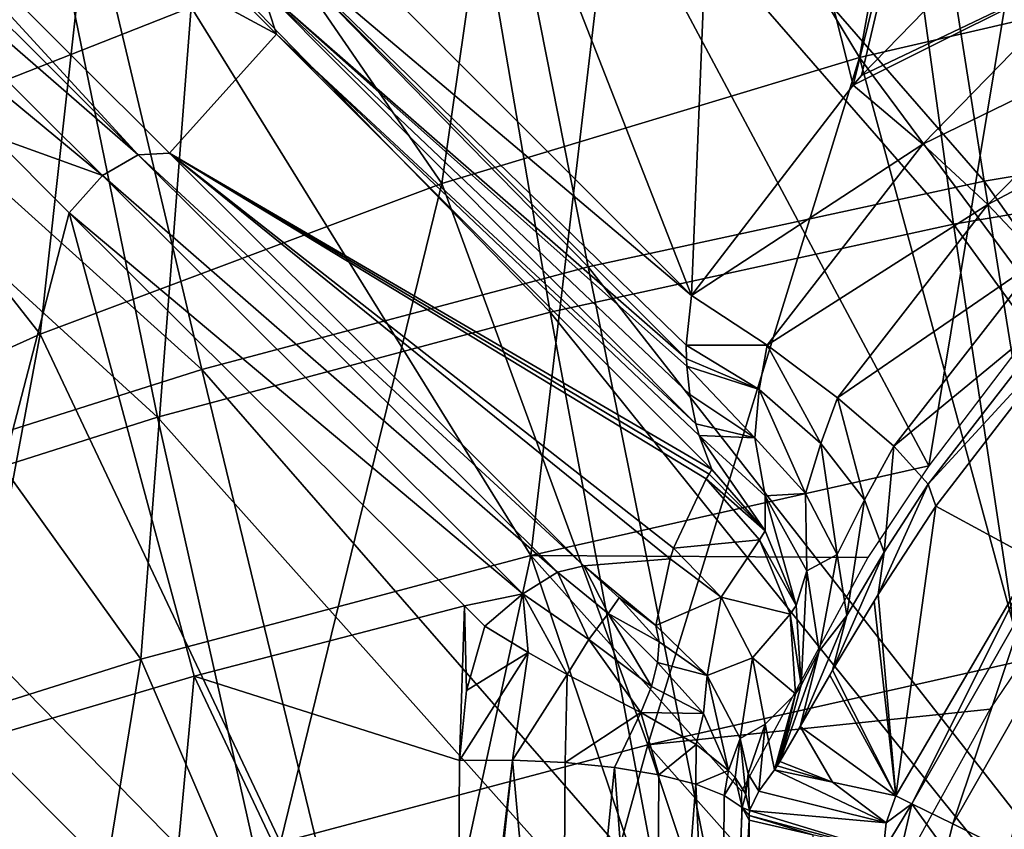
# Model space of a CAD drawing. Header units: millimetres. Extents: x -65 to 65, y -82 to 87.
# Tile 103 of 223: x -10.48 to -6.53, y 7.3 to 10.55. Entities that reach past the tile are written whole.
import ezdxf

# ---------------------------------------------------------------- set-up
doc = ezdxf.new("R2010")
doc.units = ezdxf.units.MM
doc.header["$LTSCALE"] = 101.851852
for name, color, linetype in [('10', 7, 'CONTINUOUS'), ('103', 7, 'CONTINUOUS'), ('105', 7, 'CONTINUOUS'), ('126', 7, 'CONTINUOUS'), ('127', 7, 'CONTINUOUS'), ('128', 7, 'CONTINUOUS'), ('129', 7, 'CONTINUOUS'), ('130', 7, 'CONTINUOUS'), ('133', 7, 'CONTINUOUS'), ('14', 7, 'CONTINUOUS'), ('215', 7, 'CONTINUOUS'), ('216', 7, 'CONTINUOUS'), ('41', 7, 'CONTINUOUS'), ('47', 7, 'CONTINUOUS'), ('470', 7, 'CONTINUOUS'), ('472', 7, 'CONTINUOUS'), ('474', 7, 'CONTINUOUS'), ('54', 7, 'CONTINUOUS'), ('55', 7, 'CONTINUOUS'), ('68', 7, 'CONTINUOUS'), ('73', 7, 'CONTINUOUS'), ('92', 7, 'CONTINUOUS')]:
    doc.layers.add(name, color=color, linetype=linetype)

msp = doc.modelspace()

# ---------------------------------------------------------------- linework, layer by layer
at = {"layer": '10', "color": 7, "linetype": 'CONTINUOUS', "true_color": 0xebebeb}
for points in [[(-7.1267, 12.6087, 122.98), (-5.0787, 10.0049, 124.0127), (-5.3873, 12.9917, 123.053), (-7.1267, 12.6087, 122.98)], [(-8.8184, 12.1232, 122.8884), (-6.7304, 9.7272, 123.9117), (-7.1267, 12.6087, 122.98), (-8.8184, 12.1232, 122.8884)], [(-6.7304, 9.7272, 123.9117), (-5.0787, 10.0049, 124.0127), (-7.1267, 12.6087, 122.98), (-6.7304, 9.7272, 123.9117)], [(-10.4527, 11.5418, 122.7801), (-8.3474, 9.3751, 123.7838), (-8.8184, 12.1232, 122.8884), (-10.4527, 11.5418, 122.7801)], [(-8.3474, 9.3751, 123.7838), (-6.7304, 9.7272, 123.9117), (-8.8184, 12.1232, 122.8884), (-8.3474, 9.3751, 123.7838)], [(-12.0204, 10.8717, 122.6573), (-9.9225, 8.9537, 123.631), (-10.4527, 11.5418, 122.7801), (-12.0204, 10.8717, 122.6573)], [(-9.9225, 8.9537, 123.631), (-8.3474, 9.3751, 123.7838), (-10.4527, 11.5418, 122.7801), (-9.9225, 8.9537, 123.631)], [(-11.449, 8.4681, 123.4553), (-9.9225, 8.9537, 123.631), (-12.0204, 10.8717, 122.6573), (-11.449, 8.4681, 123.4553)], [(-6.7304, 9.7272, 123.9117), (-4.7379, 6.9822, 124.8158), (-5.0787, 10.0049, 124.0127), (-6.7304, 9.7272, 123.9117)], [(-8.3474, 9.3751, 123.7838), (-6.2934, 6.818, 124.6966), (-6.7304, 9.7272, 123.9117), (-8.3474, 9.3751, 123.7838)], [(-6.2934, 6.818, 124.6966), (-4.7379, 6.9822, 124.8158), (-6.7304, 9.7272, 123.9117), (-6.2934, 6.818, 124.6966)], [(-9.9225, 8.9537, 123.631), (-7.8287, 6.6098, 124.5446), (-8.3474, 9.3751, 123.7838), (-9.9225, 8.9537, 123.631)], [(-7.8287, 6.6098, 124.5446), (-6.2934, 6.818, 124.6966), (-8.3474, 9.3751, 123.7838), (-7.8287, 6.6098, 124.5446)], [(-11.449, 8.4681, 123.4553), (-9.3398, 6.3601, 124.3612), (-9.9225, 8.9537, 123.631), (-11.449, 8.4681, 123.4553)], [(-9.3398, 6.3601, 124.3612), (-7.8287, 6.6098, 124.5446), (-9.9225, 8.9537, 123.631), (-9.3398, 6.3601, 124.3612)], [(-10.8227, 6.0719, 124.1477), (-9.3398, 6.3601, 124.3612), (-11.449, 8.4681, 123.4553), (-10.8227, 6.0719, 124.1477)]]:
    msp.add_3dface(points, dxfattribs=at)
at = {"layer": '103', "color": 7, "linetype": 'CONTINUOUS', "true_color": 0xebebeb}
for points in [[(-9.4457, 10.4891, 118.2559), (-10.9548, 11.9975, 117.4245), (-9.5071, 10.6779, 117.9993), (-9.4457, 10.4891, 118.2559)], [(-9.5187, 11.1797, 117.6617), (-7.7812, 9.4418, 118.5305), (-9.5404, 10.929, 117.7855), (-9.5187, 11.1797, 117.6617)], [(-9.5404, 10.929, 117.7855), (-7.7812, 9.4418, 118.5305), (-7.8022, 9.2426, 118.6145), (-9.5404, 10.929, 117.7855)], [(-7.801, 9.1876, 118.6471), (-9.5404, 10.929, 117.7855), (-7.8022, 9.2426, 118.6145), (-7.801, 9.1876, 118.6471)], [(-9.5404, 10.929, 117.7855), (-7.801, 9.1876, 118.6471), (-9.5071, 10.6779, 117.9993), (-9.5404, 10.929, 117.7855)], [(-9.4457, 10.4891, 118.2559), (-9.5071, 10.6779, 117.9993), (-7.7633, 8.9268, 118.8581), (-9.4457, 10.4891, 118.2559)], [(-7.801, 9.1876, 118.6471), (-7.7992, 9.1582, 118.6661), (-9.5071, 10.6779, 117.9993), (-7.801, 9.1876, 118.6471)], [(-9.5071, 10.6779, 117.9993), (-7.7992, 9.1582, 118.6661), (-7.7871, 9.045, 118.7502), (-9.5071, 10.6779, 117.9993)], [(-7.7633, 8.9268, 118.8581), (-9.5071, 10.6779, 117.9993), (-7.7871, 9.045, 118.7502), (-7.7633, 8.9268, 118.8581)], [(-7.6993, 8.7438, 119.0943), (-9.4457, 10.4891, 118.2559), (-7.7506, 8.8803, 118.9077), (-7.6993, 8.7438, 119.0943)], [(-9.4457, 10.4891, 118.2559), (-7.7633, 8.9268, 118.8581), (-7.7506, 8.8803, 118.9077), (-9.4457, 10.4891, 118.2559)]]:
    msp.add_3dface(points, dxfattribs=at)
at = {"layer": '105', "color": 7, "linetype": 'CONTINUOUS', "true_color": 0xebebeb}
for points in [[(-11.656, 11.6545, 120.0966), (-9.9998, 10.0055, 120.9701), (-11.8034, 11.5751, 120.2179), (-11.656, 11.6545, 120.0966)], [(-11.656, 11.6545, 120.0966), (-11.4241, 11.5557, 119.9915), (-9.9998, 10.0055, 120.9701), (-11.656, 11.6545, 120.0966)], [(-11.8367, 11.3265, 120.3369), (-11.8034, 11.5751, 120.2179), (-10.1434, 9.9226, 121.0936), (-11.8367, 11.3265, 120.3369)], [(-11.8034, 11.5751, 120.2179), (-9.9998, 10.0055, 120.9701), (-10.1434, 9.9226, 121.0936), (-11.8034, 11.5751, 120.2179)], [(-11.4241, 11.5557, 119.9915), (-9.8745, 10.0124, 120.8044), (-9.9998, 10.0055, 120.9701), (-11.4241, 11.5557, 119.9915)], [(-10.5861, 10.0813, 121.0013), (-11.8367, 11.3265, 120.3369), (-10.1434, 9.9226, 121.0936), (-10.5861, 10.0813, 121.0013)], [(-10.2764, 9.7734, 121.1557), (-10.5861, 10.0813, 121.0013), (-10.1434, 9.9226, 121.0936), (-10.2764, 9.7734, 121.1557)], [(-9.9998, 10.0055, 120.9701), (-8.3182, 8.3317, 121.742), (-10.1434, 9.9226, 121.0936), (-9.9998, 10.0055, 120.9701)], [(-9.8745, 10.0124, 120.8044), (-8.2126, 8.3579, 121.5664), (-9.9998, 10.0055, 120.9701), (-9.8745, 10.0124, 120.8044)], [(-9.9998, 10.0055, 120.9701), (-8.2126, 8.3579, 121.5664), (-8.3182, 8.3317, 121.742), (-9.9998, 10.0055, 120.9701)], [(-8.4578, 8.2452, 121.8676), (-10.2764, 9.7734, 121.1557), (-10.1434, 9.9226, 121.0936), (-8.4578, 8.2452, 121.8676)], [(-8.3182, 8.3317, 121.742), (-8.4578, 8.2452, 121.8676), (-10.1434, 9.9226, 121.0936), (-8.3182, 8.3317, 121.742)], [(-8.6911, 8.1977, 121.8854), (-10.2764, 9.7734, 121.1557), (-8.4578, 8.2452, 121.8676), (-8.6911, 8.1977, 121.8854)], [(-8.6098, 8.1163, 121.9203), (-8.6911, 8.1977, 121.8854), (-8.4578, 8.2452, 121.8676), (-8.6098, 8.1163, 121.9203)]]:
    msp.add_3dface(points, dxfattribs=at)
at = {"layer": '126', "color": 7, "linetype": 'CONTINUOUS', "true_color": 0xebebeb}
for points in [[(-8.7248, 5.4447, 122.5293), (-8.7244, 5.5129, 122.515), (-8.4987, 7.5783, 122.0527), (-8.7248, 5.4447, 122.5293)], [(-8.7248, 5.4447, 122.5293), (-8.4987, 7.5783, 122.0527), (-8.3017, 5.4326, 122.5101), (-8.7248, 5.4447, 122.5293)], [(-8.7244, 5.5129, 122.515), (-8.7234, 5.6879, 122.4778), (-8.4987, 7.5783, 122.0527), (-8.7244, 5.5129, 122.515)], [(-8.7234, 5.6879, 122.4778), (-8.7114, 7.5767, 122.0408), (-8.4987, 7.5783, 122.0527), (-8.7234, 5.6879, 122.4778)], [(-8.4987, 7.5783, 122.0527), (-8.2883, 7.5689, 122.0205), (-8.3017, 5.4326, 122.5101), (-8.4987, 7.5783, 122.0527)], [(-8.2883, 7.5689, 122.0205), (-8.0897, 7.549, 121.9457), (-8.3017, 5.4326, 122.5101), (-8.2883, 7.5689, 122.0205)], [(-8.3017, 5.4326, 122.5101), (-8.0897, 7.549, 121.9457), (-7.9252, 5.3907, 122.3199), (-8.3017, 5.4326, 122.5101)], [(-8.0897, 7.549, 121.9457), (-7.9121, 7.5195, 121.8319), (-7.9252, 5.3907, 122.3199), (-8.0897, 7.549, 121.9457)], [(-7.9121, 7.5195, 121.8319), (-7.7634, 7.4817, 121.684), (-7.9252, 5.3907, 122.3199), (-7.9121, 7.5195, 121.8319)], [(-7.9252, 5.3907, 122.3199), (-7.7634, 7.4817, 121.684), (-7.6632, 5.321, 121.994), (-7.9252, 5.3907, 122.3199)], [(-7.7634, 7.4817, 121.684), (-7.6504, 7.4374, 121.5089), (-7.6632, 5.321, 121.994), (-7.7634, 7.4817, 121.684)], [(-7.6504, 7.4374, 121.5089), (-7.5782, 7.3885, 121.3145), (-7.6632, 5.321, 121.994), (-7.6504, 7.4374, 121.5089)], [(-7.5782, 7.3885, 121.3145), (-7.5502, 7.3374, 121.1096), (-7.6632, 5.321, 121.994), (-7.5782, 7.3885, 121.3145)], [(-7.5502, 7.3374, 121.1096), (-7.5624, 5.3081, 121.5762), (-7.6632, 5.321, 121.994), (-7.5502, 7.3374, 121.1096)]]:
    msp.add_3dface(points, dxfattribs=at)
at = {"layer": '127', "color": 7, "linetype": 'CONTINUOUS', "true_color": 0xebebeb}
for points in [[(-8.6833, 7.8579, 121.9745), (-8.6098, 8.1163, 121.9203), (-8.4359, 8.0103, 121.9557), (-8.6833, 7.8579, 121.9745)], [(-8.7114, 7.5767, 122.0408), (-8.6833, 7.8579, 121.9745), (-8.4359, 8.0103, 121.9557), (-8.7114, 7.5767, 122.0408)], [(-8.4987, 7.5783, 122.0527), (-8.7114, 7.5767, 122.0408), (-8.4359, 8.0103, 121.9557), (-8.4987, 7.5783, 122.0527)], [(-8.2793, 7.9221, 121.9519), (-8.4987, 7.5783, 122.0527), (-8.4359, 8.0103, 121.9557), (-8.2793, 7.9221, 121.9519)], [(-8.2883, 7.5689, 122.0205), (-8.4987, 7.5783, 122.0527), (-8.2793, 7.9221, 121.9519), (-8.2883, 7.5689, 122.0205)], [(-7.9839, 7.7696, 121.8516), (-8.2883, 7.5689, 122.0205), (-8.2793, 7.9221, 121.9519), (-7.9839, 7.7696, 121.8516)], [(-8.0897, 7.549, 121.9457), (-8.2883, 7.5689, 122.0205), (-7.9839, 7.7696, 121.8516), (-8.0897, 7.549, 121.9457)], [(-7.9121, 7.5195, 121.8319), (-8.0897, 7.549, 121.9457), (-7.9839, 7.7696, 121.8516), (-7.9121, 7.5195, 121.8319)], [(-7.7625, 7.6418, 121.6692), (-7.9121, 7.5195, 121.8319), (-7.9839, 7.7696, 121.8516), (-7.7625, 7.6418, 121.6692)], [(-7.7634, 7.4817, 121.684), (-7.9121, 7.5195, 121.8319), (-7.7625, 7.6418, 121.6692), (-7.7634, 7.4817, 121.684)], [(-7.6321, 7.5372, 121.4673), (-7.7634, 7.4817, 121.684), (-7.7625, 7.6418, 121.6692), (-7.6321, 7.5372, 121.4673)], [(-7.6504, 7.4374, 121.5089), (-7.7634, 7.4817, 121.684), (-7.6321, 7.5372, 121.4673), (-7.6504, 7.4374, 121.5089)], [(-7.6063, 7.5089, 121.406), (-7.6504, 7.4374, 121.5089), (-7.6321, 7.5372, 121.4673), (-7.6063, 7.5089, 121.406)], [(-7.5782, 7.3885, 121.3145), (-7.6504, 7.4374, 121.5089), (-7.6063, 7.5089, 121.406), (-7.5782, 7.3885, 121.3145)], [(-7.5631, 7.4418, 121.2504), (-7.5782, 7.3885, 121.3145), (-7.6063, 7.5089, 121.406), (-7.5631, 7.4418, 121.2504)], [(-7.5479, 7.3765, 121.0812), (-7.5782, 7.3885, 121.3145), (-7.5631, 7.4418, 121.2504), (-7.5479, 7.3765, 121.0812)], [(-7.5494, 7.357, 121.0955), (-7.5502, 7.3374, 121.1096), (-7.5782, 7.3885, 121.3145), (-7.5494, 7.357, 121.0955)], [(-7.5479, 7.3765, 121.0812), (-7.5494, 7.357, 121.0955), (-7.5782, 7.3885, 121.3145), (-7.5479, 7.3765, 121.0812)]]:
    msp.add_3dface(points, dxfattribs=at)
at = {"layer": '128', "color": 7, "linetype": 'CONTINUOUS', "true_color": 0xebebeb}
for points in [[(-7.7106, 8.7252, 119.1787), (-7.6993, 8.7438, 119.0943), (-7.4854, 8.4974, 119.0691), (-7.7106, 8.7252, 119.1787)], [(-7.7218, 8.7066, 119.2633), (-7.7106, 8.7252, 119.1787), (-7.4854, 8.4974, 119.0691), (-7.7218, 8.7066, 119.2633)], [(-7.5085, 8.4613, 119.2378), (-7.7218, 8.7066, 119.2633), (-7.4854, 8.4974, 119.0691), (-7.5085, 8.4613, 119.2378)], [(-7.3618, 8.1983, 119.0203), (-7.5085, 8.4613, 119.2378), (-7.4854, 8.4974, 119.0691), (-7.3618, 8.1983, 119.0203)], [(-7.3848, 8.1635, 119.1889), (-7.5085, 8.4613, 119.2378), (-7.3618, 8.1983, 119.0203), (-7.3848, 8.1635, 119.1889)], [(-7.3416, 7.8786, 118.953), (-7.3848, 8.1635, 119.1889), (-7.3618, 8.1983, 119.0203), (-7.3416, 7.8786, 118.953)], [(-7.3637, 7.845, 119.1218), (-7.3848, 8.1635, 119.1889), (-7.3416, 7.8786, 118.953), (-7.3637, 7.845, 119.1218)], [(-7.4271, 7.5726, 118.8746), (-7.3637, 7.845, 119.1218), (-7.3416, 7.8786, 118.953), (-7.4271, 7.5726, 118.8746)], [(-7.4374, 7.5562, 118.9591), (-7.4477, 7.5397, 119.0436), (-7.3637, 7.845, 119.1218), (-7.4374, 7.5562, 118.9591)], [(-7.4271, 7.5726, 118.8746), (-7.4374, 7.5562, 118.9591), (-7.3637, 7.845, 119.1218), (-7.4271, 7.5726, 118.8746)]]:
    msp.add_3dface(points, dxfattribs=at)
at = {"layer": '129', "color": 7, "linetype": 'CONTINUOUS', "true_color": 0xebebeb}
for points in [[(-7.8022, 9.2426, 118.6145), (-7.7812, 9.4418, 118.5305), (-7.478, 9.2424, 118.5691), (-7.8022, 9.2426, 118.6145)], [(-7.801, 9.1876, 118.6471), (-7.8022, 9.2426, 118.6145), (-7.5096, 9.0642, 118.6173), (-7.801, 9.1876, 118.6471)], [(-7.8022, 9.2426, 118.6145), (-7.478, 9.2424, 118.5691), (-7.5096, 9.0642, 118.6173), (-7.8022, 9.2426, 118.6145)], [(-7.5096, 9.0642, 118.6173), (-7.478, 9.2424, 118.5691), (-7.2618, 8.8486, 118.5179), (-7.5096, 9.0642, 118.6173)], [(-7.478, 9.2424, 118.5691), (-7.1949, 9.0315, 118.4764), (-7.2618, 8.8486, 118.5179), (-7.478, 9.2424, 118.5691)], [(-7.7992, 9.1582, 118.6661), (-7.801, 9.1876, 118.6471), (-7.5096, 9.0642, 118.6173), (-7.7992, 9.1582, 118.6661)], [(-7.7871, 9.045, 118.7502), (-7.7992, 9.1582, 118.6661), (-7.5273, 8.871, 118.723), (-7.7871, 9.045, 118.7502)], [(-7.7992, 9.1582, 118.6661), (-7.5096, 9.0642, 118.6173), (-7.5273, 8.871, 118.723), (-7.7992, 9.1582, 118.6661)], [(-7.7633, 8.9268, 118.8581), (-7.7871, 9.045, 118.7502), (-7.5273, 8.871, 118.723), (-7.7633, 8.9268, 118.8581)], [(-7.5273, 8.871, 118.723), (-7.5096, 9.0642, 118.6173), (-7.3235, 8.6482, 118.6299), (-7.5273, 8.871, 118.723)], [(-7.5096, 9.0642, 118.6173), (-7.2618, 8.8486, 118.5179), (-7.3235, 8.6482, 118.6299), (-7.5096, 9.0642, 118.6173)], [(-7.2618, 8.8486, 118.5179), (-7.1949, 9.0315, 118.4764), (-7.0877, 8.6224, 118.3274), (-7.2618, 8.8486, 118.5179)], [(-7.1949, 9.0315, 118.4764), (-6.9697, 8.8373, 118.265), (-7.0877, 8.6224, 118.3274), (-7.1949, 9.0315, 118.4764)], [(-7.7506, 8.8803, 118.9077), (-7.7633, 8.9268, 118.8581), (-7.5273, 8.871, 118.723), (-7.7506, 8.8803, 118.9077)], [(-7.6993, 8.7438, 119.0943), (-7.7506, 8.8803, 118.9077), (-7.4854, 8.4974, 119.0691), (-7.6993, 8.7438, 119.0943)], [(-7.4854, 8.4974, 119.0691), (-7.7506, 8.8803, 118.9077), (-7.4855, 8.6379, 118.8662), (-7.4854, 8.4974, 119.0691)], [(-7.7506, 8.8803, 118.9077), (-7.5273, 8.871, 118.723), (-7.4855, 8.6379, 118.8662), (-7.7506, 8.8803, 118.9077)], [(-7.5273, 8.871, 118.723), (-7.3235, 8.6482, 118.6299), (-7.4855, 8.6379, 118.8662), (-7.5273, 8.871, 118.723)], [(-7.3235, 8.6482, 118.6299), (-7.2618, 8.8486, 118.5179), (-7.1963, 8.4027, 118.477), (-7.3235, 8.6482, 118.6299)], [(-7.2618, 8.8486, 118.5179), (-7.0877, 8.6224, 118.3274), (-7.1963, 8.4027, 118.477), (-7.2618, 8.8486, 118.5179)], [(-7.0877, 8.6224, 118.3274), (-6.9697, 8.8373, 118.265), (-7.0079, 8.4123, 118.0681), (-7.0877, 8.6224, 118.3274)], [(-6.9697, 8.8373, 118.265), (-6.8322, 8.6856, 117.963), (-7.0079, 8.4123, 118.0681), (-6.9697, 8.8373, 118.265)], [(-7.4855, 8.6379, 118.8662), (-7.3235, 8.6482, 118.6299), (-7.3182, 8.3381, 118.7615), (-7.4855, 8.6379, 118.8662)], [(-7.3235, 8.6482, 118.6299), (-7.1963, 8.4027, 118.477), (-7.3182, 8.3381, 118.7615), (-7.3235, 8.6482, 118.6299)], [(-6.8009, 8.5965, 117.6105), (-7.0321, 8.2424, 117.7692), (-6.8322, 8.6856, 117.963), (-6.8009, 8.5965, 117.6105)], [(-6.8322, 8.6856, 117.963), (-7.0321, 8.2424, 117.7692), (-7.0079, 8.4123, 118.0681), (-6.8322, 8.6856, 117.963)], [(-7.3618, 8.1983, 119.0203), (-7.4854, 8.4974, 119.0691), (-7.4855, 8.6379, 118.8662), (-7.3618, 8.1983, 119.0203)], [(-7.3618, 8.1983, 119.0203), (-7.4855, 8.6379, 118.8662), (-7.3182, 8.3381, 118.7615), (-7.3618, 8.1983, 119.0203)], [(-7.1963, 8.4027, 118.477), (-7.0877, 8.6224, 118.3274), (-7.1585, 8.1589, 118.2795), (-7.1963, 8.4027, 118.477)], [(-7.0877, 8.6224, 118.3274), (-7.0079, 8.4123, 118.0681), (-7.1585, 8.1589, 118.2795), (-7.0877, 8.6224, 118.3274)], [(-7.0321, 8.2424, 117.7692), (-7.215, 7.9391, 118.0582), (-7.0079, 8.4123, 118.0681), (-7.0321, 8.2424, 117.7692)], [(-7.0079, 8.4123, 118.0681), (-7.215, 7.9391, 118.0582), (-7.1585, 8.1589, 118.2795), (-7.0079, 8.4123, 118.0681)], [(-7.3182, 8.3381, 118.7615), (-7.1963, 8.4027, 118.477), (-7.2694, 8.0157, 118.6114), (-7.3182, 8.3381, 118.7615)], [(-7.1963, 8.4027, 118.477), (-7.1585, 8.1589, 118.2795), (-7.2694, 8.0157, 118.6114), (-7.1963, 8.4027, 118.477)], [(-7.3416, 7.8786, 118.953), (-7.3618, 8.1983, 119.0203), (-7.3182, 8.3381, 118.7615), (-7.3416, 7.8786, 118.953)], [(-7.3416, 7.8786, 118.953), (-7.3182, 8.3381, 118.7615), (-7.2694, 8.0157, 118.6114), (-7.3416, 7.8786, 118.953)], [(-7.0321, 8.2424, 117.7692), (-7.0483, 8.2164, 117.7879), (-7.215, 7.9391, 118.0582), (-7.0321, 8.2424, 117.7692)], [(-7.215, 7.9391, 118.0582), (-7.3446, 7.7134, 118.4309), (-7.1585, 8.1589, 118.2795), (-7.215, 7.9391, 118.0582)], [(-7.1585, 8.1589, 118.2795), (-7.3446, 7.7134, 118.4309), (-7.2694, 8.0157, 118.6114), (-7.1585, 8.1589, 118.2795)], [(-7.3446, 7.7134, 118.4309), (-7.4271, 7.5726, 118.8746), (-7.2694, 8.0157, 118.6114), (-7.3446, 7.7134, 118.4309)], [(-7.4271, 7.5726, 118.8746), (-7.3416, 7.8786, 118.953), (-7.2694, 8.0157, 118.6114), (-7.4271, 7.5726, 118.8746)], [(-7.215, 7.9391, 118.0582), (-7.2264, 7.9196, 118.0837), (-7.3446, 7.7134, 118.4309), (-7.215, 7.9391, 118.0582)]]:
    msp.add_3dface(points, dxfattribs=at)
at = {"layer": '130', "color": 7, "linetype": 'CONTINUOUS', "true_color": 0xebebeb}
for points in [[(-7.099, 10.324, 118.3614), (-6.3943, 11.048, 118.223), (-6.1399, 10.7822, 118.2724), (-7.099, 10.324, 118.3614)], [(-7.1324, 10.2855, 118.3688), (-7.099, 10.324, 118.3614), (-6.1399, 10.7822, 118.2724), (-7.1324, 10.2855, 118.3688)], [(-7.1324, 10.2855, 118.3688), (-6.1399, 10.7822, 118.2724), (-6.8536, 10.0486, 118.4136), (-7.1324, 10.2855, 118.3688)], [(-6.1399, 10.7822, 118.2724), (-5.9035, 10.51, 118.1855), (-6.8536, 10.0486, 118.4136), (-6.1399, 10.7822, 118.2724)], [(-6.8536, 10.0486, 118.4136), (-5.9035, 10.51, 118.1855), (-6.5919, 9.8058, 118.3239), (-6.8536, 10.0486, 118.4136)], [(-5.9035, 10.51, 118.1855), (-5.7175, 10.2684, 117.9742), (-6.5919, 9.8058, 118.3239), (-5.9035, 10.51, 118.1855)], [(-7.7812, 9.4418, 118.5305), (-7.1324, 10.2855, 118.3688), (-6.8536, 10.0486, 118.4136), (-7.7812, 9.4418, 118.5305)], [(-6.5919, 9.8058, 118.3239), (-5.7175, 10.2684, 117.9742), (-6.3848, 9.5869, 118.1126), (-6.5919, 9.8058, 118.3239)], [(-7.478, 9.2424, 118.5691), (-7.7812, 9.4418, 118.5305), (-6.8536, 10.0486, 118.4136), (-7.478, 9.2424, 118.5691)], [(-7.478, 9.2424, 118.5691), (-6.8536, 10.0486, 118.4136), (-6.5919, 9.8058, 118.3239), (-7.478, 9.2424, 118.5691)], [(-7.1949, 9.0315, 118.4764), (-7.478, 9.2424, 118.5691), (-6.5919, 9.8058, 118.3239), (-7.1949, 9.0315, 118.4764)], [(-7.1949, 9.0315, 118.4764), (-6.5919, 9.8058, 118.3239), (-6.3848, 9.5869, 118.1126), (-7.1949, 9.0315, 118.4764)], [(-6.9697, 8.8373, 118.265), (-7.1949, 9.0315, 118.4764), (-6.3848, 9.5869, 118.1126), (-6.9697, 8.8373, 118.265)], [(-6.9697, 8.8373, 118.265), (-6.3848, 9.5869, 118.1126), (-6.2604, 9.4215, 117.8083), (-6.9697, 8.8373, 118.265)], [(-6.8322, 8.6856, 117.963), (-6.9697, 8.8373, 118.265), (-6.2604, 9.4215, 117.8083), (-6.8322, 8.6856, 117.963)], [(-6.2334, 9.3344, 117.4516), (-6.8322, 8.6856, 117.963), (-6.2604, 9.4215, 117.8083), (-6.2334, 9.3344, 117.4516)], [(-6.2334, 9.3344, 117.4516), (-6.8009, 8.5965, 117.6105), (-6.8322, 8.6856, 117.963), (-6.2334, 9.3344, 117.4516)]]:
    msp.add_3dface(points, dxfattribs=at)
at = {"layer": '133', "color": 7, "linetype": 'CONTINUOUS', "true_color": 0xebebeb}
for points in [[(-7.853, 8.4287, 120.4328), (-7.7218, 8.7066, 119.2633), (-7.5085, 8.4613, 119.2378), (-7.853, 8.4287, 120.4328)], [(-7.853, 8.4287, 120.4328), (-7.5085, 8.4613, 119.2378), (-7.6615, 8.2322, 120.3721), (-7.853, 8.4287, 120.4328)], [(-7.5085, 8.4613, 119.2378), (-7.3848, 8.1635, 119.1889), (-7.6615, 8.2322, 120.3721), (-7.5085, 8.4613, 119.2378)], [(-7.8672, 8.3861, 120.5968), (-7.853, 8.4287, 120.4328), (-7.6615, 8.2322, 120.3721), (-7.8672, 8.3861, 120.5968)], [(-7.9243, 8.1184, 121.5453), (-7.8672, 8.3861, 120.5968), (-7.6615, 8.2322, 120.3721), (-7.9243, 8.1184, 121.5453)], [(-7.9243, 8.1184, 121.5453), (-7.6615, 8.2322, 120.3721), (-7.7187, 7.918, 121.431), (-7.9243, 8.1184, 121.5453)], [(-7.6615, 8.2322, 120.3721), (-7.5368, 7.9885, 120.3214), (-7.7187, 7.918, 121.431), (-7.6615, 8.2322, 120.3721)], [(-7.6615, 8.2322, 120.3721), (-7.3848, 8.1635, 119.1889), (-7.5368, 7.9885, 120.3214), (-7.6615, 8.2322, 120.3721)], [(-7.3848, 8.1635, 119.1889), (-7.3637, 7.845, 119.1218), (-7.5368, 7.9885, 120.3214), (-7.3848, 8.1635, 119.1889)], [(-7.7187, 7.918, 121.431), (-7.5368, 7.9885, 120.3214), (-7.5854, 7.6651, 121.2725), (-7.7187, 7.918, 121.431)], [(-7.5368, 7.9885, 120.3214), (-7.4852, 7.7222, 120.2582), (-7.5854, 7.6651, 121.2725), (-7.5368, 7.9885, 120.3214)], [(-7.5368, 7.9885, 120.3214), (-7.3637, 7.845, 119.1218), (-7.4852, 7.7222, 120.2582), (-7.5368, 7.9885, 120.3214)], [(-7.3637, 7.845, 119.1218), (-7.4477, 7.5397, 119.0436), (-7.4852, 7.7222, 120.2582), (-7.3637, 7.845, 119.1218)], [(-7.5854, 7.6651, 121.2725), (-7.4852, 7.7222, 120.2582), (-7.5532, 7.5241, 121.18), (-7.5854, 7.6651, 121.2725)], [(-7.4852, 7.7222, 120.2582), (-7.511, 7.4538, 120.1906), (-7.5532, 7.5241, 121.18), (-7.4852, 7.7222, 120.2582)], [(-7.4477, 7.5397, 119.0436), (-7.511, 7.4538, 120.1906), (-7.4852, 7.7222, 120.2582), (-7.4477, 7.5397, 119.0436)], [(-7.511, 7.4538, 120.1906), (-7.5479, 7.3765, 121.0812), (-7.5532, 7.5241, 121.18), (-7.511, 7.4538, 120.1906)]]:
    msp.add_3dface(points, dxfattribs=at)
at = {"layer": '14', "color": 7, "linetype": 'CONTINUOUS', "true_color": 0xebebeb}
for points in [[(-10.2764, 9.7734, 121.1557), (-10.8427, 7.5994, 121.6303), (-10.5861, 10.0813, 121.0013), (-10.2764, 9.7734, 121.1557)], [(-9.7761, 7.9147, 121.7642), (-10.8427, 7.5994, 121.6303), (-10.2764, 9.7734, 121.1557), (-9.7761, 7.9147, 121.7642)], [(-8.6911, 8.1977, 121.8854), (-9.7761, 7.9147, 121.7642), (-10.2764, 9.7734, 121.1557), (-8.6911, 8.1977, 121.8854)], [(-8.6911, 8.1977, 121.8854), (-8.7114, 7.5767, 122.0408), (-9.7761, 7.9147, 121.7642), (-8.6911, 8.1977, 121.8854)], [(-8.6833, 7.8579, 121.9745), (-8.7114, 7.5767, 122.0408), (-8.6911, 8.1977, 121.8854), (-8.6833, 7.8579, 121.9745)], [(-8.6098, 8.1163, 121.9203), (-8.6833, 7.8579, 121.9745), (-8.6911, 8.1977, 121.8854), (-8.6098, 8.1163, 121.9203)], [(-9.7761, 7.9147, 121.7642), (-10.0046, 5.4626, 122.2938), (-10.8427, 7.5994, 121.6303), (-9.7761, 7.9147, 121.7642)], [(-8.7234, 5.6879, 122.4778), (-10.0046, 5.4626, 122.2938), (-9.7761, 7.9147, 121.7642), (-8.7234, 5.6879, 122.4778)], [(-8.7114, 7.5767, 122.0408), (-8.7234, 5.6879, 122.4778), (-9.7761, 7.9147, 121.7642), (-8.7114, 7.5767, 122.0408)], [(-10.0046, 5.4626, 122.2938), (-11.263, 5.2129, 122.0861), (-10.8427, 7.5994, 121.6303), (-10.0046, 5.4626, 122.2938)]]:
    msp.add_3dface(points, dxfattribs=at)
at = {"layer": '215', "color": 7, "linetype": 'CONTINUOUS', "true_color": 0xebebeb}
for points in [[(-7.9243, 8.1184, 121.5453), (-7.7187, 7.918, 121.431), (-7.9108, 8.0529, 121.6468), (-7.9243, 8.1184, 121.5453)], [(-7.7187, 7.918, 121.431), (-7.9167, 7.9697, 121.7348), (-7.9108, 8.0529, 121.6468), (-7.7187, 7.918, 121.431)], [(-7.9418, 7.8733, 121.8047), (-7.9167, 7.9697, 121.7348), (-7.7323, 7.7659, 121.6127), (-7.9418, 7.8733, 121.8047)], [(-7.9167, 7.9697, 121.7348), (-7.7187, 7.918, 121.431), (-7.7323, 7.7659, 121.6127), (-7.9167, 7.9697, 121.7348)], [(-7.7187, 7.918, 121.431), (-7.6321, 7.5372, 121.4673), (-7.7323, 7.7659, 121.6127), (-7.7187, 7.918, 121.431)], [(-7.6321, 7.5372, 121.4673), (-7.7187, 7.918, 121.431), (-7.5854, 7.6651, 121.2725), (-7.6321, 7.5372, 121.4673)], [(-7.9839, 7.7696, 121.8516), (-7.9418, 7.8733, 121.8047), (-7.7323, 7.7659, 121.6127), (-7.9839, 7.7696, 121.8516)], [(-7.7625, 7.6418, 121.6692), (-7.9839, 7.7696, 121.8516), (-7.7323, 7.7659, 121.6127), (-7.7625, 7.6418, 121.6692)], [(-7.6321, 7.5372, 121.4673), (-7.7625, 7.6418, 121.6692), (-7.7323, 7.7659, 121.6127), (-7.6321, 7.5372, 121.4673)], [(-7.6063, 7.5089, 121.406), (-7.6321, 7.5372, 121.4673), (-7.5854, 7.6651, 121.2725), (-7.6063, 7.5089, 121.406)], [(-7.5631, 7.4418, 121.2504), (-7.6063, 7.5089, 121.406), (-7.5854, 7.6651, 121.2725), (-7.5631, 7.4418, 121.2504)], [(-7.5631, 7.4418, 121.2504), (-7.5854, 7.6651, 121.2725), (-7.5532, 7.5241, 121.18), (-7.5631, 7.4418, 121.2504)], [(-7.5479, 7.3765, 121.0812), (-7.5631, 7.4418, 121.2504), (-7.5532, 7.5241, 121.18), (-7.5479, 7.3765, 121.0812)]]:
    msp.add_3dface(points, dxfattribs=at)
at = {"layer": '216', "color": 7, "linetype": 'CONTINUOUS', "true_color": 0xebebeb}
for points in [[(-8.3182, 8.3317, 121.742), (-8.2126, 8.3579, 121.5664), (-8.1146, 8.1664, 121.7551), (-8.3182, 8.3317, 121.742)], [(-8.2126, 8.3579, 121.5664), (-8.0711, 8.2292, 121.59), (-8.1146, 8.1664, 121.7551), (-8.2126, 8.3579, 121.5664)], [(-8.4578, 8.2452, 121.8676), (-8.3182, 8.3317, 121.742), (-8.1933, 8.0625, 121.882), (-8.4578, 8.2452, 121.8676)], [(-8.1933, 8.0625, 121.882), (-8.3182, 8.3317, 121.742), (-8.1146, 8.1664, 121.7551), (-8.1933, 8.0625, 121.882)], [(-8.6098, 8.1163, 121.9203), (-8.4578, 8.2452, 121.8676), (-8.4359, 8.0103, 121.9557), (-8.6098, 8.1163, 121.9203)], [(-8.4578, 8.2452, 121.8676), (-8.2793, 7.9221, 121.9519), (-8.4359, 8.0103, 121.9557), (-8.4578, 8.2452, 121.8676)], [(-8.2793, 7.9221, 121.9519), (-8.4578, 8.2452, 121.8676), (-8.1933, 8.0625, 121.882), (-8.2793, 7.9221, 121.9519)], [(-8.1146, 8.1664, 121.7551), (-8.0711, 8.2292, 121.59), (-7.9108, 8.0529, 121.6468), (-8.1146, 8.1664, 121.7551)], [(-8.0711, 8.2292, 121.59), (-7.9243, 8.1184, 121.5453), (-7.9108, 8.0529, 121.6468), (-8.0711, 8.2292, 121.59)], [(-8.1933, 8.0625, 121.882), (-8.1146, 8.1664, 121.7551), (-7.9418, 7.8733, 121.8047), (-8.1933, 8.0625, 121.882)], [(-7.9418, 7.8733, 121.8047), (-8.1146, 8.1664, 121.7551), (-7.9167, 7.9697, 121.7348), (-7.9418, 7.8733, 121.8047)], [(-7.9167, 7.9697, 121.7348), (-8.1146, 8.1664, 121.7551), (-7.9108, 8.0529, 121.6468), (-7.9167, 7.9697, 121.7348)], [(-7.9839, 7.7696, 121.8516), (-8.2793, 7.9221, 121.9519), (-8.1933, 8.0625, 121.882), (-7.9839, 7.7696, 121.8516)], [(-7.9839, 7.7696, 121.8516), (-8.1933, 8.0625, 121.882), (-7.9418, 7.8733, 121.8047), (-7.9839, 7.7696, 121.8516)]]:
    msp.add_3dface(points, dxfattribs=at)
at = {"layer": '41', "color": 7, "linetype": 'CONTINUOUS', "true_color": 0xebebeb}
for points in [[(-7.6626, 12.3743, 117.5754), (-6.54, 12.6946, 117.6244), (-7.1324, 10.2855, 118.3688), (-7.6626, 12.3743, 117.5754)], [(-7.1324, 10.2855, 118.3688), (-6.54, 12.6946, 117.6244), (-7.099, 10.324, 118.3614), (-7.1324, 10.2855, 118.3688)], [(-7.099, 10.324, 118.3614), (-6.54, 12.6946, 117.6244), (-6.3943, 11.048, 118.223), (-7.099, 10.324, 118.3614)], [(-8.7736, 11.9812, 117.5257), (-7.6626, 12.3743, 117.5754), (-7.7812, 9.4418, 118.5305), (-8.7736, 11.9812, 117.5257)], [(-7.7812, 9.4418, 118.5305), (-7.6626, 12.3743, 117.5754), (-7.1324, 10.2855, 118.3688), (-7.7812, 9.4418, 118.5305)], [(-9.5187, 11.1797, 117.6617), (-8.7736, 11.9812, 117.5257), (-7.7812, 9.4418, 118.5305), (-9.5187, 11.1797, 117.6617)]]:
    msp.add_3dface(points, dxfattribs=at)
at = {"layer": '47', "color": 7, "linetype": 'CONTINUOUS', "true_color": 0xebebeb}
for points in [[(-10.9548, 11.9975, 117.4245), (-9.4457, 10.4891, 118.2559), (-11.4241, 11.5557, 119.9915), (-10.9548, 11.9975, 117.4245)], [(-11.4241, 11.5557, 119.9915), (-9.4457, 10.4891, 118.2559), (-9.8745, 10.0124, 120.8044), (-11.4241, 11.5557, 119.9915)], [(-9.4457, 10.4891, 118.2559), (-7.6993, 8.7438, 119.0943), (-9.8745, 10.0124, 120.8044), (-9.4457, 10.4891, 118.2559)], [(-7.7106, 8.7252, 119.1787), (-7.7218, 8.7066, 119.2633), (-9.8745, 10.0124, 120.8044), (-7.7106, 8.7252, 119.1787)], [(-9.8745, 10.0124, 120.8044), (-7.7218, 8.7066, 119.2633), (-7.853, 8.4287, 120.4328), (-9.8745, 10.0124, 120.8044)], [(-7.6993, 8.7438, 119.0943), (-7.7106, 8.7252, 119.1787), (-9.8745, 10.0124, 120.8044), (-7.6993, 8.7438, 119.0943)], [(-8.2126, 8.3579, 121.5664), (-9.8745, 10.0124, 120.8044), (-7.8672, 8.3861, 120.5968), (-8.2126, 8.3579, 121.5664)], [(-7.8672, 8.3861, 120.5968), (-9.8745, 10.0124, 120.8044), (-7.853, 8.4287, 120.4328), (-7.8672, 8.3861, 120.5968)], [(-7.9243, 8.1184, 121.5453), (-8.2126, 8.3579, 121.5664), (-7.8672, 8.3861, 120.5968), (-7.9243, 8.1184, 121.5453)], [(-8.0711, 8.2292, 121.59), (-8.2126, 8.3579, 121.5664), (-7.9243, 8.1184, 121.5453), (-8.0711, 8.2292, 121.59)]]:
    msp.add_3dface(points, dxfattribs=at)
at = {"layer": '470', "color": 7, "linetype": 'CONTINUOUS', "true_color": 0xebebeb}
for points in [[(-8.4011, 12.5352, 117.3925), (-7.1071, 10.3963, 118.3371), (-6.6151, 13.1159, 117.4566), (-8.4011, 12.5352, 117.3925)], [(-7.1071, 10.3963, 118.3371), (-5.3782, 10.7972, 118.4295), (-6.6151, 13.1159, 117.4566), (-7.1071, 10.3963, 118.3371)], [(-10.1123, 11.8248, 117.3162), (-8.7825, 9.8901, 118.2214), (-8.4011, 12.5352, 117.3925), (-10.1123, 11.8248, 117.3162)], [(-8.7825, 9.8901, 118.2214), (-7.1071, 10.3963, 118.3371), (-8.4011, 12.5352, 117.3925), (-8.7825, 9.8901, 118.2214)], [(-11.7351, 10.9954, 117.2303), (-10.3938, 9.2866, 118.0852), (-10.1123, 11.8248, 117.3162), (-11.7351, 10.9954, 117.2303)], [(-10.3938, 9.2866, 118.0852), (-8.7825, 9.8901, 118.2214), (-10.1123, 11.8248, 117.3162), (-10.3938, 9.2866, 118.0852)], [(-11.9305, 8.5943, 117.9311), (-10.3938, 9.2866, 118.0852), (-11.7351, 10.9954, 117.2303), (-11.9305, 8.5943, 117.9311)], [(-7.1071, 10.3963, 118.3371), (-5.8643, 8.7193, 119.0119), (-5.3782, 10.7972, 118.4295), (-7.1071, 10.3963, 118.3371)], [(-8.7825, 9.8901, 118.2214), (-7.9559, 7.6394, 119.013), (-7.1071, 10.3963, 118.3371), (-8.7825, 9.8901, 118.2214)], [(-7.9559, 7.6394, 119.013), (-6.4513, 7.9779, 119.1445), (-7.1071, 10.3963, 118.3371), (-7.9559, 7.6394, 119.013)], [(-6.4513, 7.9779, 119.1445), (-5.8643, 8.7193, 119.0119), (-7.1071, 10.3963, 118.3371), (-6.4513, 7.9779, 119.1445)], [(-10.3938, 9.2866, 118.0852), (-9.4298, 7.2481, 118.8518), (-8.7825, 9.8901, 118.2214), (-10.3938, 9.2866, 118.0852)], [(-9.4298, 7.2481, 118.8518), (-7.9559, 7.6394, 119.013), (-8.7825, 9.8901, 118.2214), (-9.4298, 7.2481, 118.8518)], [(-11.9305, 8.5943, 117.9311), (-10.8585, 6.7988, 118.6667), (-10.3938, 9.2866, 118.0852), (-11.9305, 8.5943, 117.9311)], [(-10.8585, 6.7988, 118.6667), (-9.4298, 7.2481, 118.8518), (-10.3938, 9.2866, 118.0852), (-10.8585, 6.7988, 118.6667)], [(-6.4513, 7.9779, 119.1445), (-7.9559, 7.6394, 119.013), (-6.5826, 7.7826, 119.1796), (-6.4513, 7.9779, 119.1445)], [(-7.9559, 7.6394, 119.013), (-7.1582, 6.7415, 119.3666), (-6.5826, 7.7826, 119.1796), (-7.9559, 7.6394, 119.013)], [(-7.9559, 7.6394, 119.013), (-9.4298, 7.2481, 118.8518), (-8.6692, 5.053, 119.5118), (-7.9559, 7.6394, 119.013)], [(-7.1655, 5.2827, 119.7053), (-7.9559, 7.6394, 119.013), (-8.6692, 5.053, 119.5118), (-7.1655, 5.2827, 119.7053)], [(-7.1582, 6.7415, 119.3666), (-7.9559, 7.6394, 119.013), (-7.1655, 5.2827, 119.7053), (-7.1582, 6.7415, 119.3666)]]:
    msp.add_3dface(points, dxfattribs=at)
at = {"layer": '472', "color": 7, "linetype": 'CONTINUOUS', "true_color": 0xebebeb}
for points in [[(-5.3442, 13.2267, 122.9769), (-7.0703, 12.8455, 122.9081), (-4.9846, 10.1717, 123.9739), (-5.3442, 13.2267, 122.9769)], [(-7.0703, 12.8455, 122.9081), (-8.7496, 12.362, 122.8216), (-6.6068, 9.9005, 123.8783), (-7.0703, 12.8455, 122.9081)], [(-4.9846, 10.1717, 123.9739), (-7.0703, 12.8455, 122.9081), (-6.6068, 9.9005, 123.8783), (-4.9846, 10.1717, 123.9739)], [(-8.7496, 12.362, 122.8216), (-10.3723, 11.7826, 122.7195), (-8.1958, 9.5566, 123.7572), (-8.7496, 12.362, 122.8216)], [(-6.6068, 9.9005, 123.8783), (-8.7496, 12.362, 122.8216), (-8.1958, 9.5566, 123.7572), (-6.6068, 9.9005, 123.8783)], [(-10.3723, 11.7826, 122.7195), (-11.9295, 11.1145, 122.6036), (-9.7446, 9.1444, 123.6125), (-10.3723, 11.7826, 122.7195)], [(-8.1958, 9.5566, 123.7572), (-10.3723, 11.7826, 122.7195), (-9.7446, 9.1444, 123.6125), (-8.1958, 9.5566, 123.7572)], [(-9.7446, 9.1444, 123.6125), (-11.9295, 11.1145, 122.6036), (-11.247, 8.6689, 123.4459), (-9.7446, 9.1444, 123.6125)], [(-4.9846, 10.1717, 123.9739), (-6.6068, 9.9005, 123.8783), (-4.6119, 7.0716, 124.8061), (-4.9846, 10.1717, 123.9739)], [(-6.6068, 9.9005, 123.8783), (-8.1958, 9.5566, 123.7572), (-6.1269, 6.9137, 124.6938), (-6.6068, 9.9005, 123.8783)], [(-4.6119, 7.0716, 124.8061), (-6.6068, 9.9005, 123.8783), (-6.1269, 6.9137, 124.6938), (-4.6119, 7.0716, 124.8061)], [(-8.1958, 9.5566, 123.7572), (-9.7446, 9.1444, 123.6125), (-7.6231, 6.7133, 124.5506), (-8.1958, 9.5566, 123.7572)], [(-6.1269, 6.9137, 124.6938), (-8.1958, 9.5566, 123.7572), (-7.6231, 6.7133, 124.5506), (-6.1269, 6.9137, 124.6938)], [(-9.7446, 9.1444, 123.6125), (-11.247, 8.6689, 123.4459), (-9.0966, 6.4728, 124.3778), (-9.7446, 9.1444, 123.6125)], [(-7.6231, 6.7133, 124.5506), (-9.7446, 9.1444, 123.6125), (-9.0966, 6.4728, 124.3778), (-7.6231, 6.7133, 124.5506)], [(-9.0966, 6.4728, 124.3778), (-11.247, 8.6689, 123.4459), (-10.5437, 6.1947, 124.1764), (-9.0966, 6.4728, 124.3778)]]:
    msp.add_3dface(points, dxfattribs=at)
at = {"layer": '474', "color": 7, "linetype": 'CONTINUOUS', "true_color": 0xebebeb}
for points in [[(-11.4077, 9.9604, 120.86), (-11.151, 12.5915, 120.0665), (-9.7875, 10.598, 121.0037), (-11.4077, 9.9604, 120.86)], [(-8.1021, 11.143, 121.1281), (-6.3612, 11.5877, 121.2305), (-6.8295, 8.7586, 122.0157), (-8.1021, 11.143, 121.1281)], [(-6.8295, 8.7586, 122.0157), (-6.3612, 11.5877, 121.2305), (-6.4514, 9.2563, 121.9267), (-6.8295, 8.7586, 122.0157)], [(-9.7875, 10.598, 121.0037), (-8.1021, 11.143, 121.1281), (-8.4251, 8.3989, 121.8765), (-9.7875, 10.598, 121.0037)], [(-8.4251, 8.3989, 121.8765), (-8.1021, 11.143, 121.1281), (-6.8295, 8.7586, 122.0157), (-8.4251, 8.3989, 121.8765)], [(-11.4077, 9.9604, 120.86), (-9.7875, 10.598, 121.0037), (-9.9888, 7.9836, 121.7056), (-11.4077, 9.9604, 120.86)], [(-9.9888, 7.9836, 121.7056), (-9.7875, 10.598, 121.0037), (-8.4251, 8.3989, 121.8765), (-9.9888, 7.9836, 121.7056)], [(-11.5046, 7.5068, 121.5092), (-11.4077, 9.9604, 120.86), (-9.9888, 7.9836, 121.7056), (-11.5046, 7.5068, 121.5092)], [(-8.4251, 8.3989, 121.8765), (-6.8295, 8.7586, 122.0157), (-7.0732, 8.3917, 122.0814), (-8.4251, 8.3989, 121.8765)], [(-9.9888, 7.9836, 121.7056), (-8.4251, 8.3989, 121.8765), (-9.0096, 5.7032, 122.4255), (-9.9888, 7.9836, 121.7056)], [(-8.4251, 8.3989, 121.8765), (-7.5893, 5.921, 122.6056), (-9.0096, 5.7032, 122.4255), (-8.4251, 8.3989, 121.8765)], [(-7.5893, 5.921, 122.6056), (-8.4251, 8.3989, 121.8765), (-7.58, 7.4543, 122.2496), (-7.5893, 5.921, 122.6056)], [(-7.58, 7.4543, 122.2496), (-8.4251, 8.3989, 121.8765), (-7.0732, 8.3917, 122.0814), (-7.58, 7.4543, 122.2496)], [(-11.5046, 7.5068, 121.5092), (-9.9888, 7.9836, 121.7056), (-10.4022, 5.4471, 122.2184), (-11.5046, 7.5068, 121.5092)], [(-9.9888, 7.9836, 121.7056), (-9.0096, 5.7032, 122.4255), (-10.4022, 5.4471, 122.2184), (-9.9888, 7.9836, 121.7056)], [(-11.5046, 7.5068, 121.5092), (-10.4022, 5.4471, 122.2184), (-11.7682, 5.1598, 121.9837), (-11.5046, 7.5068, 121.5092)]]:
    msp.add_3dface(points, dxfattribs=at)
at = {"layer": '54', "color": 7, "linetype": 'CONTINUOUS', "true_color": 0xebebeb}
for points in [[(-7.5502, 7.3374, 121.1096), (-7.5468, -0.1752, 120.9815), (-7.5663, 0.0812, 121.7263), (-7.5502, 7.3374, 121.1096)], [(-7.5624, 5.3081, 121.5762), (-7.5502, 7.3374, 121.1096), (-7.5663, 0.0812, 121.7263), (-7.5624, 5.3081, 121.5762)], [(-7.2946, 7.2794, 111.3485), (-7.5468, -0.1752, 120.9815), (-7.5502, 7.3374, 121.1096), (-7.2946, 7.2794, 111.3485)]]:
    msp.add_3dface(points, dxfattribs=at)
at = {"layer": '55', "color": 7, "linetype": 'CONTINUOUS', "true_color": 0xebebeb}
for points in [[(-6.2334, 9.3344, 117.4516), (-6.4069, 8.3831, 100.5869), (-6.8009, 8.5965, 117.6105), (-6.2334, 9.3344, 117.4516)], [(-6.8009, 8.5965, 117.6105), (-6.9611, 7.4355, 100.5869), (-7.0321, 8.2424, 117.7692), (-6.8009, 8.5965, 117.6105)], [(-6.4069, 8.3831, 100.5869), (-6.9611, 7.4355, 100.5869), (-6.8009, 8.5965, 117.6105), (-6.4069, 8.3831, 100.5869)], [(-7.0483, 8.2164, 117.7879), (-6.9611, 7.4355, 100.5869), (-7.215, 7.9391, 118.0582), (-7.0483, 8.2164, 117.7879)], [(-7.0321, 8.2424, 117.7692), (-6.9611, 7.4355, 100.5869), (-7.0483, 8.2164, 117.7879), (-7.0321, 8.2424, 117.7692)], [(-7.215, 7.9391, 118.0582), (-6.9611, 7.4355, 100.5869), (-7.2264, 7.9196, 118.0837), (-7.215, 7.9391, 118.0582)], [(-7.2264, 7.9196, 118.0837), (-6.9611, 7.4355, 100.5869), (-7.3446, 7.7134, 118.4309), (-7.2264, 7.9196, 118.0837)], [(-7.2157, 7.4904, 110.2421), (-7.4271, 7.5726, 118.8746), (-7.3446, 7.7134, 118.4309), (-7.2157, 7.4904, 110.2421)], [(-6.9611, 7.4355, 100.5869), (-7.2157, 7.4904, 110.2421), (-7.3446, 7.7134, 118.4309), (-6.9611, 7.4355, 100.5869)], [(-7.4477, 7.5397, 119.0436), (-7.4374, 7.5562, 118.9591), (-7.2157, 7.4904, 110.2421), (-7.4477, 7.5397, 119.0436)], [(-7.4271, 7.5726, 118.8746), (-7.2157, 7.4904, 110.2421), (-7.4374, 7.5562, 118.9591), (-7.4271, 7.5726, 118.8746)]]:
    msp.add_3dface(points, dxfattribs=at)
at = {"layer": '68', "color": 7, "linetype": 'CONTINUOUS', "true_color": 0xebebeb}
for points in [[(-7.4477, 7.5397, 119.0436), (-6.9997, 7.3279, 100.5866), (-7.511, 7.4538, 120.1906), (-7.4477, 7.5397, 119.0436)], [(-7.4477, 7.5397, 119.0436), (-7.2157, 7.4904, 110.2421), (-6.9997, 7.3279, 100.5866), (-7.4477, 7.5397, 119.0436)], [(-7.2157, 7.4904, 110.2421), (-6.9611, 7.4355, 100.5869), (-6.9997, 7.3279, 100.5866), (-7.2157, 7.4904, 110.2421)], [(-6.9997, 7.3279, 100.5866), (-7.5479, 7.3765, 121.0812), (-7.511, 7.4538, 120.1906), (-6.9997, 7.3279, 100.5866)], [(-7.2946, 7.2794, 111.3485), (-7.5502, 7.3374, 121.1096), (-7.5494, 7.357, 121.0955), (-7.2946, 7.2794, 111.3485)], [(-7.5479, 7.3765, 121.0812), (-7.0128, 7.2143, 100.5869), (-7.5494, 7.357, 121.0955), (-7.5479, 7.3765, 121.0812)], [(-7.0128, 7.2143, 100.5869), (-7.2946, 7.2794, 111.3485), (-7.5494, 7.357, 121.0955), (-7.0128, 7.2143, 100.5869)], [(-7.0128, 7.2143, 100.5869), (-7.5479, 7.3765, 121.0812), (-6.9997, 7.3279, 100.5866), (-7.0128, 7.2143, 100.5869)]]:
    msp.add_3dface(points, dxfattribs=at)
at = {"layer": '73', "color": 7, "linetype": 'CONTINUOUS', "true_color": 0xebebeb}
for points in [[(-6.9997, 7.3279, 100.5866), (-6.9611, 7.4355, 100.5869), (-6.8972, 7.404, 100.3425), (-6.9997, 7.3279, 100.5866)], [(-7.0128, 7.2143, 100.5869), (-6.9997, 7.3279, 100.5866), (-6.8972, 7.404, 100.3425), (-7.0128, 7.2143, 100.5869)], [(-7.0128, 7.2143, 100.5869), (-6.8972, 7.404, 100.3425), (-6.9416, 7.2143, 100.3426), (-7.0128, 7.2143, 100.5869)], [(-6.8972, 7.404, 100.3425), (-6.7592, 7.2143, 100.1648), (-6.9416, 7.2143, 100.3426), (-6.8972, 7.404, 100.3425)], [(-6.8972, 7.404, 100.3425), (-6.7335, 7.3232, 100.1647), (-6.7592, 7.2143, 100.1648), (-6.8972, 7.404, 100.3425)], [(-6.7335, 7.3232, 100.1647), (-6.5129, 7.2143, 100.1), (-6.7592, 7.2143, 100.1648), (-6.7335, 7.3232, 100.1647)]]:
    msp.add_3dface(points, dxfattribs=at)
at = {"layer": '92', "color": 7, "linetype": 'CONTINUOUS', "true_color": 0xebebeb}
for points in [[(-6.9611, 7.4355, 100.5869), (-6.4069, 8.3831, 100.5869), (-6.8972, 7.404, 100.3425), (-6.9611, 7.4355, 100.5869)], [(-6.4069, 8.3831, 100.5869), (-6.4346, 8.2137, 100.3425), (-6.8972, 7.404, 100.3425), (-6.4069, 8.3831, 100.5869)], [(-6.4346, 8.2137, 100.3425), (-6.7335, 7.3232, 100.1647), (-6.8972, 7.404, 100.3425), (-6.4346, 8.2137, 100.3425)], [(-6.2819, 8.1136, 100.1647), (-6.7335, 7.3232, 100.1647), (-6.4346, 8.2137, 100.3425), (-6.2819, 8.1136, 100.1647)], [(-6.2819, 8.1136, 100.1647), (-6.5129, 7.2143, 100.1), (-6.7335, 7.3232, 100.1647), (-6.2819, 8.1136, 100.1647)]]:
    msp.add_3dface(points, dxfattribs=at)

doc.saveas('drawing.dxf')
